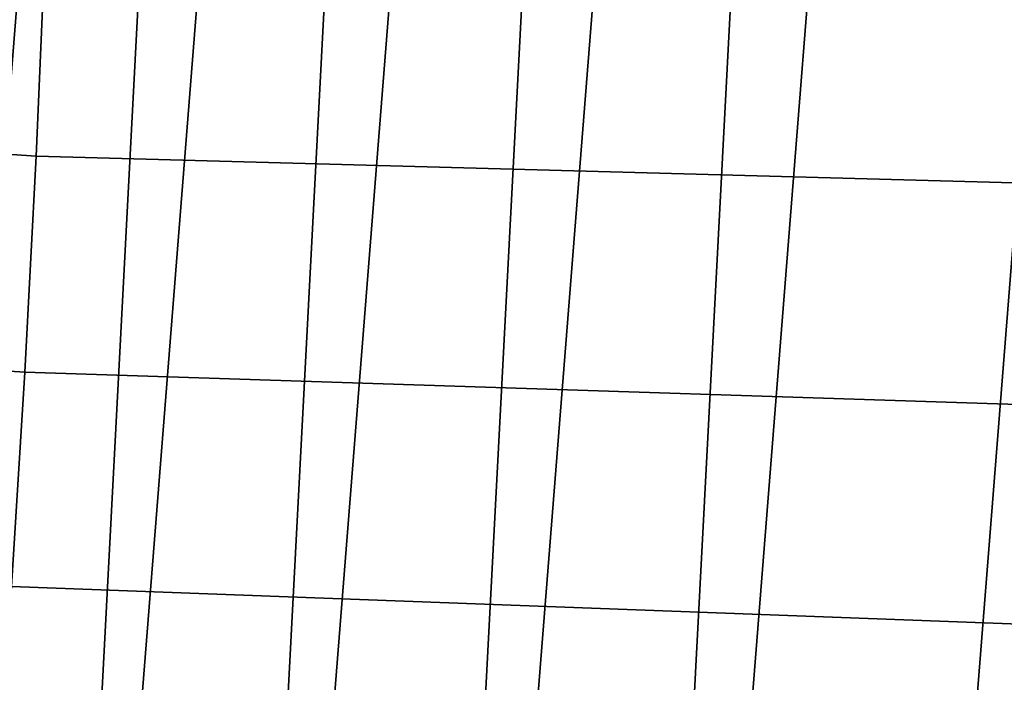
# Model space of a CAD drawing. Header units: metres. Extents: x -167 to 28, y -27 to 27.
# Tile 135 of 256: x -21.77 to -16.98, y -7.91 to -4.68. Entities that reach past the tile are written whole.
import ezdxf

# ---------------------------------------------------------------- set-up
doc = ezdxf.new("R2010")
doc.units = ezdxf.units.M
doc.layers.add('solid_12_065_021_XXX', color=7, linetype='CONTINUOUS')

msp = doc.modelspace()

# ---------------------------------------------------------------- linework, layer by layer
at = {"layer": 'solid_12_065_021_XXX'}
for points in [[(-18.026325, -19.556995, 0.2), (-14.725575, 22.149086, 0.2), (-13.526011, 22.901344, 0.2), (-16.960054, -20.48856, 0.2)], [(-19.041513, -18.570009, 0.2), (-15.883376, 21.334078, 0.2), (-14.725575, 22.149086, 0.2), (-18.026325, -19.556995, 0.2)], [(-19.041513, -18.570009, 0.2), (-16.99617, 20.458609, 0.2), (-15.883376, 21.334078, 0.2)], [(-20.00272, -17.530422, 0.2), (-18.060774, 19.525187, 0.2), (-16.99617, 20.458609, 0.2)], [(-19.041513, -18.570009, 0.2), (-20.00272, -17.530422, 0.2), (-16.99617, 20.458609, 0.2)], [(-20.9072, -16.441216, 0.2), (-19.07415, 18.536488, 0.2), (-18.060774, 19.525187, 0.2)], [(-20.00272, -17.530422, 0.2), (-20.9072, -16.441216, 0.2), (-18.060774, 19.525187, 0.2)], [(-21.75247, -15.305375, 0.2), (-20.033514, 17.49522, 0.2), (-19.07415, 18.536488, 0.2)], [(-20.9072, -16.441216, 0.2), (-21.75247, -15.305375, 0.2), (-19.07415, 18.536488, 0.2)], [(-22.53614, -14.126105, 0.2), (-20.936155, 16.404324, 0.2), (-20.033514, 17.49522, 0.2)], [(-21.75247, -15.305375, 0.2), (-22.53614, -14.126105, 0.2), (-20.033514, 17.49522, 0.2)], [(-23.255943, -12.906806, 0.2), (-21.779463, 15.266941, 0.2), (-20.936155, 16.404324, 0.2)], [(-22.53614, -14.126105, 0.2), (-23.255943, -12.906806, 0.2), (-20.936155, 16.404324, 0.2)], [(-21.688602, -5.348324, 157.271973), (-21.64319, -4.28839, 157.453918), (-28.117125, -3.822129, 159.146973), (-28.158302, -4.904212, 158.981781)], [(-15.207881, -5.525431, 155.606339), (-15.158504, -4.431491, 155.80394), (-21.64319, -4.28839, 157.453918), (-21.688602, -5.348324, 157.271973)], [(-21.743923, -6.400243, 157.050293), (-21.688602, -5.348324, 157.271973), (-28.158302, -4.904212, 158.981781), (-28.209593, -5.978926, 158.776001)], [(-15.268034, -6.610181, 155.365585), (-15.207881, -5.525431, 155.606339), (-21.688602, -5.348324, 157.271973), (-21.743923, -6.400243, 157.050293)], [(-21.809078, -7.442616, 156.789169), (-21.743923, -6.400243, 157.050293), (-28.209593, -5.978926, 158.776001), (-28.270926, -7.04472, 158.529877)], [(-15.338871, -7.683966, 155.082047), (-15.268034, -6.610181, 155.365585), (-21.743923, -6.400243, 157.050293), (-21.809078, -7.442616, 156.789169)], [(-15.420282, -8.745019, 154.756165), (-15.338871, -7.683966, 155.082047), (-21.809078, -7.442616, 156.789169), (-21.883978, -8.47391, 156.488907)], [(-22.133213, -7.670872, 134.210892), (-21.917873, -7.911602, 133.240417), (-21.629747, -8.200843, 133.457108), (-21.866608, -7.964976, 134.397064)]]:
    msp.add_3dface(points, dxfattribs=at)

doc.saveas('drawing.dxf')
